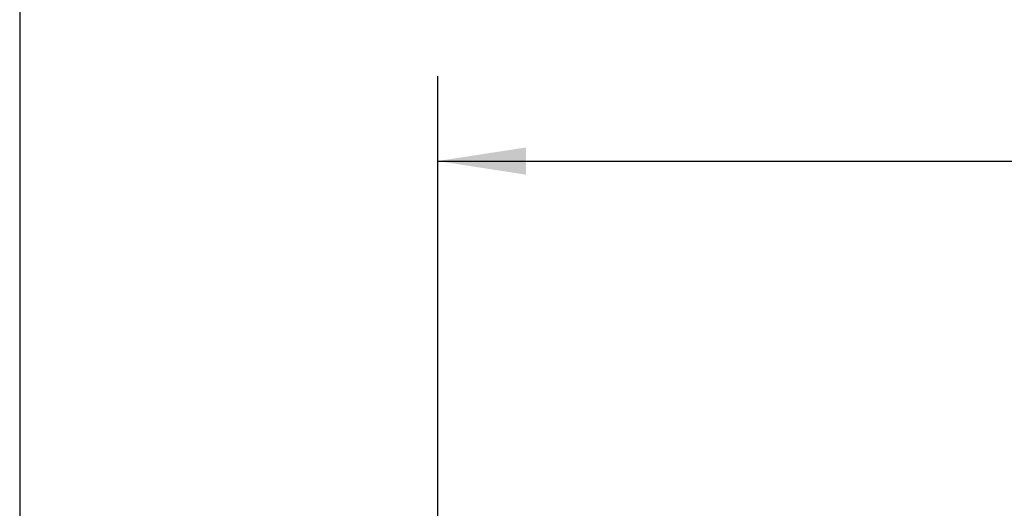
# Model space of a CAD drawing. Header units: millimetres. Extents: x 19 to 819, y 19 to 629.
# Tile 6 of 31: x 19 to 129, y 298 to 353. Entities that reach past the tile are written whole.
import ezdxf

# ---------------------------------------------------------------- set-up
doc = ezdxf.new("R2010")
doc.units = ezdxf.units.MM
doc.header["$LTSCALE"] = 3
doc.linetypes.add('SLD-Solid', pattern=[0])
doc.layers.add('DIMENSIONS', color=140, linetype='SLD-Solid', lineweight=25)
doc.layers.add('TEXT', color=140, linetype='SLD-Solid', lineweight=25)
doc.styles.add('SLDTEXTSTYLE0', font='TXT', dxfattribs={"width": 0.7})
doc.dimstyles.new('SLDDIMSTYLE1', dxfattribs={"dimtxt": 6.474023, "dimasz": 9.906, "dimexe": 0, "dimexo": 0.0625, "dimgap": 1.618506, "dimtad": 0, "dimtih": 1, "dimtoh": 1, "dimrnd": 1e-09, "dimzin": 4, "dimdsep": 46, "dimtxsty": 'SLDTEXTSTYLE0', "dimsah": 1, "dimcen": 0.09, "dimadec": 0, "dimazin": 1, "dimtfac": 1, "dimtofl": 0, "dimtmove": 0, "dimatfit": 3, "dimfxl": 0, "dimfrac": 2, "dimtolj": 1, "dimtzin": 12, "dimarcsym": 0})

# ---------------------------------------------------------------- blocks, each defined once
blk = doc.blocks.new('_D_1')
at = {"layer": 'DIMENSIONS'}
for p, q in [((65.9, 295.02), (65.9, 346.22)), ((254.9, 295.02), (254.9, 346.22)), ((65.9, 336.7), (135.88, 336.7)), ((144.66, 336.7), (142.48, 336.7)), ((142.48, 336.7), (142.48, 326.41)), ((163.89, 336.7), (166.07, 336.7)), ((166.07, 336.7), (166.07, 326.41)), ((254.9, 336.7), (172.67, 336.7)), ((142.48, 326.41), (144.66, 326.41)), ((166.07, 326.41), (163.89, 326.41))]:
    blk.add_line(p, q, dxfattribs=at)
for points in [[(65.9, 336.7), (75.81, 335.17), (75.81, 338.22)], [(254.9, 336.7), (245, 338.22), (245, 335.17)]]:
    blk.add_solid(points, dxfattribs=at)
at = {"layer": 'DIMENSIONS', "char_height": 6.35, "attachment_point": 1, "style": 'SLDTEXTSTYLE0'}
for s, insert in [('189.0', (141.96, 346.33)), ('7.44', (144.66, 334.59))]:
    blk.add_mtext(s, dxfattribs=dict(at, insert=insert))

msp = doc.modelspace()

# ---------------------------------------------------------------- linework, layer by layer
at = {"layer": 'TEXT'}
msp.add_line((19.05, 628.65), (19.05, 19.05), dxfattribs=at)

# ---------------------------------------------------------------- dimensions: what is measured, and where the dimension line sits
at = {"layer": 'DIMENSIONS'}
dim = msp.add_linear_dim(base=(254.902, 336.696), p1=(65.902, 291.21), p2=(254.902, 291.21), dimstyle='SLDDIMSTYLE1', dxfattribs=at)
dim.commit()
dim.dimension.update_dxf_attribs({"geometry": '_D_1', "text_midpoint": (154.276, 336.696), "dimtype": 160})

doc.saveas('drawing.dxf')
